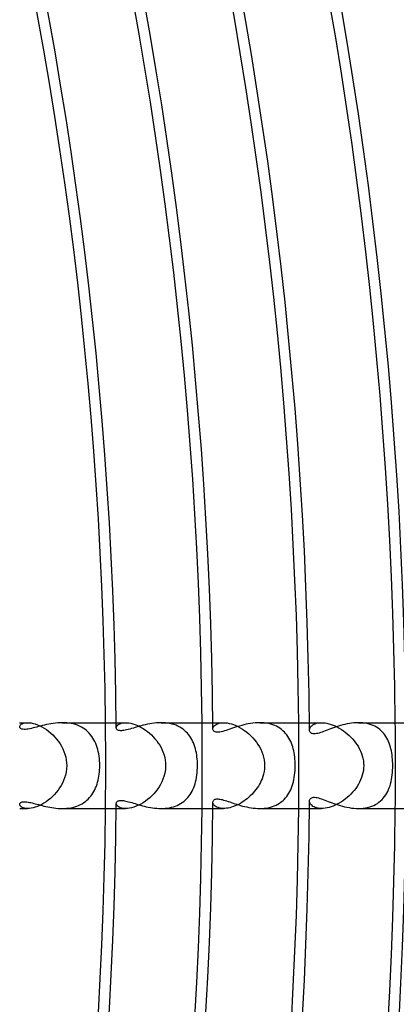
# Model space of a CAD drawing. Header units: millimetres. Extents: x -280 to 280, y -247 to 247.
# Tile 63 of 85: x 190 to 208, y -11 to 35. Entities that reach past the tile are written whole.
import ezdxf

# ---------------------------------------------------------------- set-up
doc = ezdxf.new("R2010")
doc.units = ezdxf.units.MM
doc.layers.add('HIDDEN', color=7, linetype='Continuous')
doc.layers.add('THICK', color=7, linetype='Continuous')

msp = doc.modelspace()

# ---------------------------------------------------------------- linework, layer by layer
at = {"layer": 'HIDDEN'}
for p, q in [((189.989, 2), (190.361, 2)), ((189.991, 1.807), (189.996, 1.837)), ((189.996, 1.837), (190.009, 1.867)), ((190.009, 1.867), (190.032, 1.896)), ((190.032, 1.896), (190.064, 1.924)), ((190.064, 1.924), (190.106, 1.949)), ((190.106, 1.949), (190.156, 1.97)), ((190.156, 1.97), (190.215, 1.986)), ((190.215, 1.986), (190.284, 1.996)), ((190.284, 1.996), (190.36, 2)), ((190.36, 2), (190.441, 1.996)), ((190.441, 1.996), (190.528, 1.985)), ((190.528, 1.985), (190.62, 1.966)), ((190.62, 1.966), (190.718, 1.939)), ((190.718, 1.939), (190.819, 1.902)), ((190.819, 1.902), (190.923, 1.858)), ((190.923, 1.858), (191.027, 1.805)), ((192.083, 1.998), (191.977, 2)), ((192.188, 1.991), (192.083, 1.998)), ((192.292, 1.979), (192.188, 1.991)), ((192.394, 1.962), (192.292, 1.979)), ((192.494, 1.939), (192.394, 1.962)), ((192.592, 1.911), (192.494, 1.939)), ((192.686, 1.878), (192.592, 1.911)), ((192.777, 1.839), (192.686, 1.878)), ((192.864, 1.795), (192.777, 1.839)), ((194.49, 2), (194.922, 2)), ((194.509, 1.827), (194.53, 1.86)), ((194.53, 1.86), (194.56, 1.892)), ((194.56, 1.892), (194.599, 1.921)), ((194.599, 1.921), (194.647, 1.947)), ((194.647, 1.947), (194.703, 1.969)), ((194.703, 1.969), (194.767, 1.986)), ((194.767, 1.986), (194.841, 1.996)), ((194.841, 1.996), (194.922, 2)), ((194.922, 2), (194.999, 1.997)), ((194.999, 1.997), (195.083, 1.987)), ((195.083, 1.987), (195.17, 1.971)), ((195.17, 1.971), (195.262, 1.947)), ((195.262, 1.947), (195.357, 1.916)), ((195.357, 1.916), (195.454, 1.878)), ((195.454, 1.878), (195.552, 1.833)), ((196.683, 1.998), (196.578, 2)), ((196.787, 1.991), (196.683, 1.998)), ((196.889, 1.978), (196.787, 1.991)), ((196.99, 1.961), (196.889, 1.978)), ((197.088, 1.938), (196.99, 1.961)), ((197.183, 1.91), (197.088, 1.938)), ((197.275, 1.877), (197.183, 1.91)), ((197.362, 1.838), (197.275, 1.877)), ((197.446, 1.795), (197.362, 1.838)), ((198.99, 2), (199.485, 2)), ((199.028, 1.818), (199.057, 1.854)), ((199.057, 1.854), (199.093, 1.887)), ((199.093, 1.887), (199.138, 1.918)), ((199.138, 1.918), (199.191, 1.945)), ((199.191, 1.945), (199.252, 1.968)), ((199.252, 1.968), (199.322, 1.985)), ((199.322, 1.985), (199.399, 1.996)), ((199.399, 1.996), (199.485, 2)), ((199.485, 2), (199.569, 1.997)), ((199.569, 1.997), (199.659, 1.986)), ((199.659, 1.986), (199.753, 1.968)), ((199.753, 1.968), (199.852, 1.943)), ((199.852, 1.943), (199.953, 1.909)), ((199.953, 1.909), (200.057, 1.868)), ((200.057, 1.868), (200.162, 1.819)), ((201.283, 1.998), (201.177, 2)), ((201.388, 1.99), (201.283, 1.998)), ((201.491, 1.977), (201.388, 1.99)), ((201.591, 1.958), (201.491, 1.977)), ((201.688, 1.934), (201.591, 1.958)), ((201.782, 1.905), (201.688, 1.934)), ((201.872, 1.871), (201.782, 1.905)), ((201.958, 1.831), (201.872, 1.871)), ((203.49, 2), (204.051, 2)), ((203.575, 1.835), (203.612, 1.869)), ((203.612, 1.869), (203.655, 1.9)), ((203.655, 1.9), (203.705, 1.928)), ((203.705, 1.928), (203.761, 1.953)), ((203.761, 1.953), (203.824, 1.972)), ((203.824, 1.972), (203.893, 1.987)), ((203.893, 1.987), (203.969, 1.997)), ((203.969, 1.997), (204.051, 2)), ((204.051, 2), (204.132, 1.997)), ((204.132, 1.997), (204.218, 1.988)), ((204.218, 1.988), (204.308, 1.972)), ((204.308, 1.972), (204.401, 1.95)), ((204.401, 1.95), (204.496, 1.922)), ((204.496, 1.922), (204.592, 1.887)), ((204.592, 1.887), (204.689, 1.846)), ((204.689, 1.846), (204.786, 1.799)), ((205.877, 1.998), (205.773, 2)), ((205.979, 1.99), (205.877, 1.998)), ((206.08, 1.977), (205.979, 1.99)), ((206.178, 1.958), (206.08, 1.977)), ((206.273, 1.934), (206.178, 1.958)), ((206.365, 1.905), (206.273, 1.934)), ((206.453, 1.871), (206.365, 1.905)), ((206.538, 1.831), (206.453, 1.871)), ((191.027, 1.805), (191.132, 1.744)), ((191.132, 1.744), (191.235, 1.675)), ((191.235, 1.675), (191.338, 1.599)), ((191.338, 1.599), (191.438, 1.516)), ((191.438, 1.516), (191.534, 1.426)), ((191.534, 1.426), (191.626, 1.331)), ((192.947, 1.747), (192.864, 1.795)), ((193.025, 1.693), (192.947, 1.747)), ((193.099, 1.636), (193.025, 1.693)), ((193.169, 1.573), (193.099, 1.636)), ((193.234, 1.507), (193.169, 1.573)), ((193.295, 1.436), (193.234, 1.507)), ((193.351, 1.362), (193.295, 1.436)), ((194.492, 1.761), (194.496, 1.794)), ((194.496, 1.794), (194.509, 1.827)), ((195.552, 1.833), (195.651, 1.781)), ((195.651, 1.781), (195.749, 1.722)), ((195.749, 1.722), (195.846, 1.657)), ((195.846, 1.657), (195.942, 1.586)), ((195.942, 1.586), (196.036, 1.509)), ((196.036, 1.509), (196.126, 1.427)), ((196.126, 1.427), (196.212, 1.34)), ((197.525, 1.747), (197.446, 1.795)), ((197.601, 1.695), (197.525, 1.747)), ((197.672, 1.638), (197.601, 1.695)), ((197.739, 1.577), (197.672, 1.638)), ((197.802, 1.512), (197.739, 1.577)), ((197.86, 1.443), (197.802, 1.512)), ((197.913, 1.371), (197.86, 1.443)), ((198.993, 1.709), (198.996, 1.745)), ((198.996, 1.745), (199.008, 1.782)), ((199.008, 1.782), (199.028, 1.818)), ((200.162, 1.819), (200.266, 1.763)), ((200.266, 1.763), (200.369, 1.701)), ((200.369, 1.701), (200.472, 1.631)), ((200.472, 1.631), (200.572, 1.555)), ((200.572, 1.555), (200.669, 1.473)), ((200.669, 1.473), (200.763, 1.386)), ((200.763, 1.386), (200.853, 1.293)), ((202.04, 1.787), (201.958, 1.831)), ((202.117, 1.738), (202.04, 1.787)), ((202.19, 1.684), (202.117, 1.738)), ((202.258, 1.627), (202.19, 1.684)), ((202.322, 1.565), (202.258, 1.627)), ((202.382, 1.5), (202.322, 1.565)), ((202.437, 1.431), (202.382, 1.5)), ((202.488, 1.359), (202.437, 1.431)), ((203.493, 1.651), (203.496, 1.687)), ((203.496, 1.687), (203.506, 1.725)), ((203.506, 1.725), (203.522, 1.762)), ((203.522, 1.762), (203.546, 1.799)), ((203.546, 1.799), (203.575, 1.835)), ((204.786, 1.799), (204.882, 1.747)), ((204.882, 1.747), (204.977, 1.689)), ((204.977, 1.689), (205.07, 1.626)), ((205.07, 1.626), (205.161, 1.558)), ((205.161, 1.558), (205.25, 1.485)), ((205.25, 1.485), (205.336, 1.409)), ((205.336, 1.409), (205.419, 1.328)), ((206.618, 1.786), (206.538, 1.831)), ((206.693, 1.737), (206.618, 1.786)), ((206.764, 1.683), (206.693, 1.737)), ((206.831, 1.625), (206.764, 1.683)), ((206.893, 1.563), (206.831, 1.625)), ((206.951, 1.497), (206.893, 1.563)), ((207.005, 1.428), (206.951, 1.497)), ((207.054, 1.355), (207.005, 1.428)), ((191.626, 1.331), (191.713, 1.23)), ((191.713, 1.23), (191.795, 1.124)), ((191.795, 1.124), (191.871, 1.013)), ((191.871, 1.013), (191.94, 0.898)), ((193.403, 1.284), (193.351, 1.362)), ((193.451, 1.203), (193.403, 1.284)), ((193.494, 1.119), (193.451, 1.203)), ((193.533, 1.032), (193.494, 1.119)), ((193.569, 0.943), (193.533, 1.032)), ((193.6, 0.85), (193.569, 0.943)), ((196.212, 1.34), (196.295, 1.248)), ((196.295, 1.248), (196.373, 1.151)), ((196.373, 1.151), (196.446, 1.05)), ((196.446, 1.05), (196.514, 0.945)), ((196.514, 0.945), (196.575, 0.837)), ((197.963, 1.296), (197.913, 1.371)), ((198.008, 1.218), (197.963, 1.296)), ((198.049, 1.137), (198.008, 1.218)), ((198.087, 1.053), (198.049, 1.137)), ((198.121, 0.966), (198.087, 1.053)), ((198.151, 0.877), (198.121, 0.966)), ((200.853, 1.293), (200.938, 1.195)), ((200.938, 1.195), (201.018, 1.093)), ((201.018, 1.093), (201.092, 0.986)), ((201.092, 0.986), (201.16, 0.874)), ((202.535, 1.284), (202.488, 1.359)), ((202.578, 1.205), (202.535, 1.284)), ((202.617, 1.125), (202.578, 1.205)), ((202.652, 1.041), (202.617, 1.125)), ((202.683, 0.955), (202.652, 1.041)), ((202.711, 0.867), (202.683, 0.955)), ((205.419, 1.328), (205.498, 1.243)), ((205.498, 1.243), (205.573, 1.155)), ((205.573, 1.155), (205.643, 1.064)), ((205.643, 1.064), (205.709, 0.97)), ((205.709, 0.97), (205.77, 0.872)), ((207.099, 1.28), (207.054, 1.355)), ((207.14, 1.202), (207.099, 1.28)), ((207.177, 1.121), (207.14, 1.202)), ((207.21, 1.038), (207.177, 1.121)), ((207.239, 0.953), (207.21, 1.038)), ((207.265, 0.866), (207.239, 0.953)), ((191.94, 0.898), (192.001, 0.778)), ((192.001, 0.778), (192.055, 0.655)), ((192.055, 0.655), (192.1, 0.528)), ((192.1, 0.528), (192.135, 0.399)), ((193.628, 0.754), (193.6, 0.85)), ((193.652, 0.655), (193.628, 0.754)), ((193.673, 0.552), (193.652, 0.655)), ((193.691, 0.446), (193.673, 0.552)), ((196.575, 0.837), (196.63, 0.724)), ((196.63, 0.724), (196.678, 0.609)), ((196.678, 0.609), (196.718, 0.491)), ((196.718, 0.491), (196.75, 0.371)), ((198.178, 0.786), (198.151, 0.877)), ((198.201, 0.693), (198.178, 0.786)), ((198.221, 0.597), (198.201, 0.693)), ((198.238, 0.5), (198.221, 0.597)), ((198.251, 0.401), (198.238, 0.5)), ((201.16, 0.874), (201.221, 0.758)), ((201.221, 0.758), (201.275, 0.639)), ((201.275, 0.639), (201.32, 0.515)), ((201.32, 0.515), (201.356, 0.389)), ((202.736, 0.777), (202.711, 0.867)), ((202.757, 0.685), (202.736, 0.777)), ((202.775, 0.591), (202.757, 0.685)), ((202.791, 0.495), (202.775, 0.591)), ((202.803, 0.397), (202.791, 0.495)), ((205.77, 0.872), (205.825, 0.771)), ((205.825, 0.771), (205.875, 0.667)), ((205.875, 0.667), (205.918, 0.56)), ((205.918, 0.56), (205.954, 0.451)), ((207.288, 0.777), (207.265, 0.866)), ((207.308, 0.686), (207.288, 0.777)), ((207.325, 0.593), (207.308, 0.686)), ((207.339, 0.497), (207.325, 0.593)), ((207.35, 0.4), (207.339, 0.497)), ((192.135, 0.399), (192.161, 0.267)), ((192.161, 0.267), (192.177, 0.135)), ((192.182, 0), (192.175, -0.155)), ((192.177, 0.135), (192.182, 0)), ((193.704, 0.336), (193.691, 0.446)), ((193.714, 0.225), (193.704, 0.336)), ((193.72, 0.112), (193.714, 0.225)), ((193.721, 0), (193.72, 0.112)), ((193.72, -0.1), (193.721, 0)), ((196.75, 0.371), (196.773, 0.249)), ((196.773, 0.249), (196.787, 0.125)), ((196.791, 0), (196.781, -0.185)), ((196.787, 0.125), (196.791, 0)), ((198.262, 0.302), (198.251, 0.401)), ((198.269, 0.202), (198.262, 0.302)), ((198.273, 0.101), (198.269, 0.202)), ((198.275, 0), (198.273, 0.101)), ((198.273, -0.117), (198.275, 0)), ((201.356, 0.389), (201.382, 0.261)), ((201.382, 0.261), (201.398, 0.131)), ((201.404, 0), (201.397, -0.146)), ((201.398, 0.131), (201.404, 0)), ((202.812, 0.298), (202.803, 0.397)), ((202.819, 0.199), (202.812, 0.298)), ((202.823, 0.099), (202.819, 0.199)), ((202.824, 0), (202.823, 0.099)), ((202.823, -0.112), (202.824, 0)), ((205.954, 0.451), (205.982, 0.341)), ((205.982, 0.341), (206.003, 0.229)), ((206.003, 0.229), (206.016, 0.115)), ((206.016, 0.115), (206.02, 0)), ((206.02, 0), (206.016, -0.115)), ((207.359, 0.301), (207.35, 0.4)), ((207.365, 0.2), (207.359, 0.301)), ((207.369, 0.1), (207.365, 0.2)), ((207.37, 0), (207.369, 0.1)), ((207.369, -0.109), (207.37, 0)), ((192.125, -0.442), (192.085, -0.574)), ((192.155, -0.302), (192.125, -0.442)), ((192.175, -0.155), (192.155, -0.302)), ((193.683, -0.495), (193.697, -0.398)), ((193.697, -0.398), (193.708, -0.299)), ((193.708, -0.299), (193.716, -0.2)), ((193.716, -0.2), (193.72, -0.1)), ((196.753, -0.354), (196.713, -0.506)), ((196.781, -0.185), (196.753, -0.354)), ((198.228, -0.558), (198.244, -0.454)), ((198.244, -0.454), (198.257, -0.345)), ((198.257, -0.345), (198.267, -0.233)), ((198.267, -0.233), (198.273, -0.117)), ((201.353, -0.403), (201.321, -0.513)), ((201.379, -0.281), (201.353, -0.403)), ((201.397, -0.146), (201.379, -0.281)), ((202.782, -0.55), (202.797, -0.444)), ((202.797, -0.444), (202.809, -0.334)), ((202.809, -0.334), (202.818, -0.223)), ((202.818, -0.223), (202.823, -0.112)), ((205.954, -0.45), (205.918, -0.558)), ((205.983, -0.34), (205.954, -0.45)), ((206.003, -0.228), (205.983, -0.34)), ((206.016, -0.115), (206.003, -0.228)), ((207.333, -0.541), (207.346, -0.436)), ((207.346, -0.436), (207.357, -0.328)), ((207.357, -0.328), (207.364, -0.219)), ((207.364, -0.219), (207.369, -0.109)), ((191.983, -0.816), (191.92, -0.931)), ((192.038, -0.697), (191.983, -0.816)), ((192.085, -0.574), (192.038, -0.697)), ((193.564, -0.956), (193.594, -0.868)), ((193.594, -0.868), (193.621, -0.778)), ((193.621, -0.778), (193.645, -0.686)), ((193.645, -0.686), (193.666, -0.592)), ((193.666, -0.592), (193.683, -0.495)), ((196.553, -0.878), (196.484, -0.993)), ((196.614, -0.76), (196.553, -0.878)), ((196.667, -0.638), (196.614, -0.76)), ((196.713, -0.506), (196.667, -0.638)), ((198.132, -0.936), (198.16, -0.847)), ((198.16, -0.847), (198.186, -0.755)), ((198.186, -0.755), (198.209, -0.659)), ((198.209, -0.659), (198.228, -0.558)), ((201.161, -0.873), (201.11, -0.957)), ((201.207, -0.787), (201.161, -0.873)), ((201.249, -0.7), (201.207, -0.787)), ((201.286, -0.61), (201.249, -0.7)), ((201.321, -0.513), (201.286, -0.61)), ((202.686, -0.946), (202.716, -0.852)), ((202.716, -0.852), (202.741, -0.754)), ((202.741, -0.754), (202.763, -0.654)), ((202.763, -0.654), (202.782, -0.55)), ((205.771, -0.869), (205.711, -0.967)), ((205.827, -0.768), (205.771, -0.869)), ((205.876, -0.664), (205.827, -0.768)), ((205.918, -0.558), (205.876, -0.664)), ((207.244, -0.94), (207.271, -0.844)), ((207.271, -0.844), (207.295, -0.746)), ((207.295, -0.746), (207.316, -0.645)), ((207.316, -0.645), (207.333, -0.541)), ((191.608, -1.35), (191.517, -1.442)), ((191.695, -1.253), (191.608, -1.35)), ((191.776, -1.15), (191.695, -1.253)), ((191.851, -1.043), (191.776, -1.15)), ((191.92, -0.931), (191.851, -1.043)), ((193.303, -1.427), (193.356, -1.356)), ((193.356, -1.356), (193.405, -1.282)), ((193.405, -1.282), (193.45, -1.204)), ((193.45, -1.204), (193.492, -1.124)), ((193.492, -1.124), (193.529, -1.042)), ((193.529, -1.042), (193.564, -0.956)), ((196.24, -1.31), (196.147, -1.406)), ((196.327, -1.209), (196.24, -1.31)), ((196.409, -1.103), (196.327, -1.209)), ((196.484, -0.993), (196.409, -1.103)), ((197.882, -1.415), (197.933, -1.343)), ((197.933, -1.343), (197.98, -1.267)), ((197.98, -1.267), (198.024, -1.189)), ((198.024, -1.189), (198.063, -1.107)), ((198.063, -1.107), (198.099, -1.023)), ((198.099, -1.023), (198.132, -0.936)), ((200.806, -1.343), (200.736, -1.412)), ((200.873, -1.271), (200.806, -1.343)), ((200.937, -1.196), (200.873, -1.271)), ((200.998, -1.119), (200.937, -1.196)), ((201.056, -1.039), (200.998, -1.119)), ((201.11, -0.957), (201.056, -1.039)), ((202.43, -1.44), (202.483, -1.366)), ((202.483, -1.366), (202.532, -1.288)), ((202.532, -1.288), (202.577, -1.207)), ((202.577, -1.207), (202.617, -1.123)), ((202.617, -1.123), (202.654, -1.036)), ((202.654, -1.036), (202.686, -0.946)), ((205.421, -1.326), (205.339, -1.407)), ((205.5, -1.242), (205.421, -1.326)), ((205.574, -1.154), (205.5, -1.242)), ((205.645, -1.062), (205.574, -1.154)), ((205.711, -0.967), (205.645, -1.062)), ((206.991, -1.447), (207.044, -1.37)), ((207.044, -1.37), (207.093, -1.291)), ((207.093, -1.291), (207.137, -1.208)), ((207.137, -1.208), (207.177, -1.121)), ((207.177, -1.121), (207.212, -1.032)), ((207.212, -1.032), (207.244, -0.94)), ((189.996, -1.837), (189.991, -1.807)), ((191.018, -1.809), (190.915, -1.861)), ((191.122, -1.75), (191.018, -1.809)), ((191.224, -1.683), (191.122, -1.75)), ((191.325, -1.609), (191.224, -1.683)), ((191.423, -1.529), (191.325, -1.609)), ((191.517, -1.442), (191.423, -1.529)), ((192.735, -1.858), (192.82, -1.819)), ((192.82, -1.819), (192.9, -1.775)), ((192.9, -1.775), (192.977, -1.727)), ((192.977, -1.727), (193.05, -1.675)), ((193.05, -1.675), (193.119, -1.619)), ((193.119, -1.619), (193.184, -1.559)), ((193.184, -1.559), (193.245, -1.494)), ((193.245, -1.494), (193.303, -1.427)), ((194.497, -1.798), (194.492, -1.761)), ((194.513, -1.835), (194.497, -1.798)), ((194.54, -1.872), (194.513, -1.835)), ((195.63, -1.792), (195.522, -1.848)), ((195.739, -1.729), (195.63, -1.792)), ((195.846, -1.658), (195.739, -1.729)), ((195.95, -1.58), (195.846, -1.658)), ((196.05, -1.496), (195.95, -1.58)), ((196.147, -1.406), (196.05, -1.496)), ((197.328, -1.854), (197.411, -1.814)), ((197.411, -1.814), (197.49, -1.77)), ((197.49, -1.77), (197.565, -1.721)), ((197.565, -1.721), (197.637, -1.667)), ((197.637, -1.667), (197.704, -1.61)), ((197.704, -1.61), (197.767, -1.548)), ((197.767, -1.548), (197.826, -1.483)), ((197.826, -1.483), (197.882, -1.415)), ((198.995, -1.74), (198.993, -1.709)), ((199.004, -1.772), (198.995, -1.74)), ((199.019, -1.803), (199.004, -1.772)), ((199.04, -1.834), (199.019, -1.803)), ((199.067, -1.864), (199.04, -1.834)), ((200.189, -1.806), (200.106, -1.846)), ((200.271, -1.761), (200.189, -1.806)), ((200.352, -1.712), (200.271, -1.761)), ((200.433, -1.658), (200.352, -1.712)), ((200.512, -1.602), (200.433, -1.658)), ((200.589, -1.542), (200.512, -1.602)), ((200.663, -1.478), (200.589, -1.542)), ((200.736, -1.412), (200.663, -1.478)), ((201.939, -1.84), (202.022, -1.797)), ((202.022, -1.797), (202.101, -1.748)), ((202.101, -1.748), (202.176, -1.695)), ((202.176, -1.695), (202.246, -1.638)), ((202.246, -1.638), (202.312, -1.576)), ((202.312, -1.576), (202.373, -1.51)), ((202.373, -1.51), (202.43, -1.44)), ((203.496, -1.687), (203.493, -1.651)), ((203.506, -1.724), (203.496, -1.687)), ((203.522, -1.761), (203.506, -1.724)), ((203.545, -1.798), (203.522, -1.761)), ((203.575, -1.834), (203.545, -1.798)), ((203.611, -1.868), (203.575, -1.834)), ((204.787, -1.798), (204.69, -1.845)), ((204.883, -1.746), (204.787, -1.798)), ((204.979, -1.687), (204.883, -1.746)), ((205.073, -1.624), (204.979, -1.687)), ((205.164, -1.556), (205.073, -1.624)), ((205.253, -1.483), (205.164, -1.556)), ((205.339, -1.407), (205.253, -1.483)), ((206.484, -1.857), (206.571, -1.813)), ((206.571, -1.813), (206.654, -1.764)), ((206.654, -1.764), (206.731, -1.709)), ((206.731, -1.709), (206.803, -1.65)), ((206.803, -1.65), (206.871, -1.587)), ((206.871, -1.587), (206.933, -1.519)), ((206.933, -1.519), (206.991, -1.447)), ((189.99, -2), (190.361, -2)), ((190.01, -1.867), (189.996, -1.837)), ((190.032, -1.896), (190.01, -1.867)), ((190.065, -1.924), (190.032, -1.896)), ((190.106, -1.949), (190.065, -1.924)), ((190.156, -1.97), (190.106, -1.949)), ((190.216, -1.986), (190.156, -1.97)), ((190.284, -1.996), (190.216, -1.986)), ((190.36, -2), (190.284, -1.996)), ((190.44, -1.997), (190.36, -2)), ((190.526, -1.986), (190.44, -1.997)), ((190.618, -1.967), (190.526, -1.986)), ((190.714, -1.94), (190.618, -1.967)), ((190.814, -1.904), (190.714, -1.94)), ((190.915, -1.861), (190.814, -1.904)), ((191.976, -2), (192.075, -1.998)), ((192.075, -1.998), (192.174, -1.992)), ((192.174, -1.992), (192.272, -1.981)), ((192.272, -1.981), (192.369, -1.966)), ((192.369, -1.966), (192.464, -1.946)), ((192.464, -1.946), (192.557, -1.922)), ((192.557, -1.922), (192.648, -1.892)), ((192.648, -1.892), (192.735, -1.858)), ((194.49, -2), (194.922, -2)), ((194.578, -1.906), (194.54, -1.872)), ((194.626, -1.937), (194.578, -1.906)), ((194.685, -1.963), (194.626, -1.937)), ((194.754, -1.983), (194.685, -1.963)), ((194.833, -1.996), (194.754, -1.983)), ((194.922, -2), (194.833, -1.996)), ((195.01, -1.996), (194.922, -2)), ((195.104, -1.984), (195.01, -1.996)), ((195.204, -1.963), (195.104, -1.984)), ((195.308, -1.933), (195.204, -1.963)), ((195.414, -1.895), (195.308, -1.933)), ((195.522, -1.848), (195.414, -1.895)), ((196.577, -2), (196.676, -1.998)), ((196.676, -1.998), (196.774, -1.992)), ((196.774, -1.992), (196.872, -1.981)), ((196.872, -1.981), (196.968, -1.965)), ((196.968, -1.965), (197.062, -1.945)), ((197.062, -1.945), (197.154, -1.919)), ((197.154, -1.919), (197.243, -1.889)), ((197.243, -1.889), (197.328, -1.854)), ((198.99, -2), (199.485, -2)), ((199.099, -1.892), (199.067, -1.864)), ((199.138, -1.918), (199.099, -1.892)), ((199.182, -1.941), (199.138, -1.918)), ((199.232, -1.961), (199.182, -1.941)), ((199.287, -1.978), (199.232, -1.961)), ((199.348, -1.99), (199.287, -1.978)), ((199.414, -1.997), (199.348, -1.99)), ((199.485, -2), (199.414, -1.997)), ((199.554, -1.998), (199.485, -2)), ((199.627, -1.991), (199.554, -1.998)), ((199.703, -1.979), (199.627, -1.991)), ((199.78, -1.962), (199.703, -1.979)), ((199.86, -1.94), (199.78, -1.962)), ((199.942, -1.913), (199.86, -1.94)), ((200.024, -1.882), (199.942, -1.913)), ((200.106, -1.846), (200.024, -1.882)), ((201.175, -2), (201.277, -1.998)), ((201.277, -1.998), (201.377, -1.991)), ((201.377, -1.991), (201.477, -1.979)), ((201.477, -1.979), (201.575, -1.962)), ((201.575, -1.962), (201.671, -1.939)), ((201.671, -1.939), (201.763, -1.911)), ((201.763, -1.911), (201.853, -1.879)), ((201.853, -1.879), (201.939, -1.84)), ((203.49, -2), (204.051, -2)), ((203.654, -1.9), (203.611, -1.868)), ((203.704, -1.928), (203.654, -1.9)), ((203.76, -1.952), (203.704, -1.928)), ((203.824, -1.972), (203.76, -1.952)), ((203.893, -1.987), (203.824, -1.972)), ((203.969, -1.997), (203.893, -1.987)), ((204.051, -2), (203.969, -1.997)), ((204.133, -1.997), (204.051, -2)), ((204.219, -1.988), (204.133, -1.997)), ((204.309, -1.972), (204.219, -1.988)), ((204.402, -1.95), (204.309, -1.972)), ((204.497, -1.921), (204.402, -1.95)), ((204.594, -1.886), (204.497, -1.921)), ((204.69, -1.845), (204.594, -1.886)), ((205.773, -2), (205.882, -1.997)), ((205.882, -1.997), (205.99, -1.989)), ((205.99, -1.989), (206.095, -1.974)), ((206.095, -1.974), (206.198, -1.954)), ((206.198, -1.954), (206.297, -1.927)), ((206.297, -1.927), (206.393, -1.895)), ((206.393, -1.895), (206.484, -1.857))]:
    msp.add_line(p, q, dxfattribs=at)
for radius, start, end in [(194, 0, 0.59066), (198.5, 0, 0.57731), (203, 0, 0.56448), (207.5, 0, 0.55227), (194, 359.40934, 0), (198.5, 359.42269, 0), (203, 359.43552, 0), (207.5, 359.44773, 0)]:
    msp.add_arc((0, 0), radius, start, end, dxfattribs=at)
at = {"layer": 'THICK'}
for p, q in [((190.959, 1.843), (190.87, 1.82)), ((191.052, 1.867), (190.959, 1.843)), ((191.147, 1.89), (191.052, 1.867)), ((191.245, 1.912), (191.147, 1.89)), ((191.345, 1.933), (191.245, 1.912)), ((191.446, 1.951), (191.345, 1.933)), ((191.55, 1.968), (191.446, 1.951)), ((191.655, 1.981), (191.55, 1.968)), ((191.761, 1.991), (191.655, 1.981)), ((191.869, 1.998), (191.761, 1.991)), ((191.977, 2), (191.869, 1.998)), ((191.977, 2), (194.49, 2)), ((195.648, 1.856), (195.553, 1.83)), ((195.745, 1.882), (195.648, 1.856)), ((195.844, 1.906), (195.745, 1.882)), ((195.944, 1.928), (195.844, 1.906)), ((196.047, 1.948), (195.944, 1.928)), ((196.151, 1.966), (196.047, 1.948)), ((196.257, 1.98), (196.151, 1.966)), ((196.364, 1.991), (196.257, 1.98)), ((196.471, 1.998), (196.364, 1.991)), ((196.578, 2), (196.471, 1.998)), ((196.579, 2), (198.99, 2)), ((200.234, 1.843), (200.137, 1.814)), ((200.333, 1.872), (200.234, 1.843)), ((200.435, 1.898), (200.333, 1.872)), ((200.538, 1.923), (200.435, 1.898)), ((200.642, 1.945), (200.538, 1.923)), ((200.748, 1.964), (200.642, 1.945)), ((200.855, 1.979), (200.748, 1.964)), ((200.962, 1.99), (200.855, 1.979)), ((201.069, 1.998), (200.962, 1.99)), ((201.177, 2), (201.069, 1.998)), ((201.177, 2), (203.49, 2)), ((204.847, 1.839), (204.752, 1.808)), ((204.945, 1.869), (204.847, 1.839)), ((205.045, 1.896), (204.945, 1.869)), ((205.146, 1.922), (205.045, 1.896)), ((205.249, 1.944), (205.146, 1.922)), ((205.353, 1.963), (205.249, 1.944)), ((205.457, 1.979), (205.353, 1.963)), ((205.562, 1.99), (205.457, 1.979)), ((205.668, 1.998), (205.562, 1.99)), ((205.773, 2), (205.668, 1.998)), ((205.773, 2), (207.99, 2)), ((189.996, 1.78), (189.991, 1.807)), ((190.008, 1.755), (189.996, 1.78)), ((190.029, 1.733), (190.008, 1.755)), ((190.059, 1.714), (190.029, 1.733)), ((190.096, 1.7), (190.059, 1.714)), ((190.141, 1.691), (190.096, 1.7)), ((190.195, 1.686), (190.141, 1.691)), ((190.256, 1.687), (190.195, 1.686)), ((190.322, 1.694), (190.256, 1.687)), ((190.393, 1.704), (190.322, 1.694)), ((190.466, 1.718), (190.393, 1.704)), ((190.542, 1.735), (190.466, 1.718)), ((190.62, 1.754), (190.542, 1.735)), ((190.7, 1.775), (190.62, 1.754)), ((190.783, 1.797), (190.7, 1.775)), ((190.87, 1.82), (190.783, 1.797)), ((194.495, 1.735), (194.492, 1.761)), ((194.504, 1.711), (194.495, 1.735)), ((194.519, 1.689), (194.504, 1.711)), ((194.54, 1.669), (194.519, 1.689)), ((194.566, 1.653), (194.54, 1.669)), ((194.598, 1.64), (194.566, 1.653)), ((194.636, 1.631), (194.598, 1.64)), ((194.68, 1.626), (194.636, 1.631)), ((194.73, 1.625), (194.68, 1.626)), ((194.784, 1.629), (194.73, 1.625)), ((194.843, 1.636), (194.784, 1.629)), ((194.907, 1.648), (194.843, 1.636)), ((194.975, 1.663), (194.907, 1.648)), ((195.047, 1.681), (194.975, 1.663)), ((195.123, 1.702), (195.047, 1.681)), ((195.203, 1.726), (195.123, 1.702)), ((195.286, 1.75), (195.203, 1.726)), ((195.372, 1.776), (195.286, 1.75)), ((195.462, 1.803), (195.372, 1.776)), ((195.553, 1.83), (195.462, 1.803)), ((198.996, 1.681), (198.993, 1.709)), ((199.005, 1.654), (198.996, 1.681)), ((199.02, 1.628), (199.005, 1.654)), ((199.041, 1.605), (199.02, 1.628)), ((199.069, 1.586), (199.041, 1.605)), ((199.105, 1.571), (199.069, 1.586)), ((199.147, 1.561), (199.105, 1.571)), ((199.197, 1.556), (199.147, 1.561)), ((199.252, 1.557), (199.197, 1.556)), ((199.314, 1.564), (199.252, 1.557)), ((199.381, 1.576), (199.314, 1.564)), ((199.453, 1.593), (199.381, 1.576)), ((199.528, 1.614), (199.453, 1.593)), ((199.607, 1.638), (199.528, 1.614)), ((199.689, 1.664), (199.607, 1.638)), ((199.774, 1.693), (199.689, 1.664)), ((199.861, 1.722), (199.774, 1.693)), ((199.95, 1.753), (199.861, 1.722)), ((200.042, 1.783), (199.95, 1.753)), ((200.137, 1.814), (200.042, 1.783)), ((203.496, 1.62), (203.493, 1.651)), ((203.504, 1.591), (203.496, 1.62)), ((203.518, 1.564), (203.504, 1.591)), ((203.536, 1.54), (203.518, 1.564)), ((203.56, 1.519), (203.536, 1.54)), ((203.59, 1.502), (203.56, 1.519)), ((203.624, 1.489), (203.59, 1.502)), ((203.664, 1.481), (203.624, 1.489)), ((203.71, 1.478), (203.664, 1.481)), ((203.76, 1.48), (203.71, 1.478)), ((203.815, 1.488), (203.76, 1.48)), ((203.874, 1.499), (203.815, 1.488)), ((203.938, 1.516), (203.874, 1.499)), ((204.005, 1.536), (203.938, 1.516)), ((204.076, 1.56), (204.005, 1.536)), ((204.151, 1.586), (204.076, 1.56)), ((204.229, 1.615), (204.151, 1.586)), ((204.309, 1.646), (204.229, 1.615)), ((204.393, 1.678), (204.309, 1.646)), ((204.479, 1.71), (204.393, 1.678)), ((204.567, 1.743), (204.479, 1.71)), ((204.658, 1.776), (204.567, 1.743)), ((204.752, 1.808), (204.658, 1.776)), ((189.991, -1.807), (189.994, -1.787)), ((189.994, -1.787), (190.001, -1.767)), ((190.001, -1.767), (190.013, -1.749)), ((190.013, -1.749), (190.029, -1.733)), ((190.029, -1.733), (190.051, -1.718)), ((190.051, -1.718), (190.076, -1.706)), ((190.076, -1.706), (190.107, -1.697)), ((190.107, -1.697), (190.142, -1.691)), ((190.142, -1.691), (190.181, -1.687)), ((190.181, -1.687), (190.225, -1.686)), ((190.225, -1.686), (190.273, -1.689)), ((190.273, -1.689), (190.326, -1.694)), ((190.326, -1.694), (190.382, -1.702)), ((190.382, -1.702), (190.442, -1.713)), ((190.442, -1.713), (190.506, -1.727)), ((190.506, -1.727), (190.573, -1.743)), ((190.573, -1.743), (190.643, -1.76)), ((190.643, -1.76), (190.716, -1.779)), ((190.716, -1.779), (190.793, -1.799)), ((190.793, -1.799), (190.872, -1.82)), ((190.872, -1.82), (190.953, -1.842)), ((194.492, -1.761), (194.494, -1.738)), ((194.494, -1.738), (194.501, -1.717)), ((194.501, -1.717), (194.513, -1.697)), ((194.513, -1.697), (194.529, -1.678)), ((194.529, -1.678), (194.55, -1.662)), ((194.55, -1.662), (194.575, -1.649)), ((194.575, -1.649), (194.605, -1.638)), ((194.605, -1.638), (194.639, -1.63)), ((194.639, -1.63), (194.679, -1.626)), ((194.679, -1.626), (194.722, -1.625)), ((194.722, -1.625), (194.77, -1.627)), ((194.77, -1.627), (194.822, -1.633)), ((194.822, -1.633), (194.878, -1.642)), ((194.878, -1.642), (194.937, -1.654)), ((194.937, -1.654), (195.001, -1.669)), ((195.001, -1.669), (195.068, -1.687)), ((195.068, -1.687), (195.138, -1.707)), ((195.138, -1.707), (195.211, -1.728)), ((195.211, -1.728), (195.287, -1.751)), ((195.287, -1.751), (195.366, -1.774)), ((195.366, -1.774), (195.447, -1.799)), ((195.447, -1.799), (195.531, -1.823)), ((195.531, -1.823), (195.617, -1.848)), ((198.993, -1.709), (198.995, -1.684)), ((198.995, -1.684), (199.002, -1.66)), ((199.002, -1.66), (199.013, -1.638)), ((199.013, -1.638), (199.029, -1.617)), ((199.029, -1.617), (199.049, -1.599)), ((199.049, -1.599), (199.073, -1.584)), ((199.073, -1.584), (199.102, -1.572)), ((199.102, -1.572), (199.136, -1.563)), ((199.136, -1.563), (199.174, -1.557)), ((199.174, -1.557), (199.217, -1.556)), ((199.217, -1.556), (199.265, -1.558)), ((199.265, -1.558), (199.316, -1.564)), ((199.316, -1.564), (199.371, -1.574)), ((199.371, -1.574), (199.43, -1.587)), ((199.43, -1.587), (199.493, -1.604)), ((199.493, -1.604), (199.559, -1.623)), ((199.559, -1.623), (199.629, -1.645)), ((199.629, -1.645), (199.701, -1.668)), ((199.701, -1.668), (199.777, -1.694)), ((199.777, -1.694), (199.855, -1.721)), ((199.855, -1.721), (199.936, -1.748)), ((199.936, -1.748), (200.019, -1.776)), ((200.019, -1.776), (200.105, -1.804)), ((200.105, -1.804), (200.194, -1.831)), ((200.194, -1.831), (200.285, -1.858)), ((203.493, -1.651), (203.496, -1.618)), ((203.496, -1.618), (203.505, -1.588)), ((203.505, -1.588), (203.52, -1.56)), ((203.52, -1.56), (203.541, -1.535)), ((203.541, -1.535), (203.567, -1.514)), ((203.567, -1.514), (203.599, -1.498)), ((203.599, -1.498), (203.637, -1.486)), ((203.637, -1.486), (203.682, -1.479)), ((203.682, -1.479), (203.731, -1.479)), ((203.731, -1.479), (203.786, -1.483)), ((203.786, -1.483), (203.846, -1.493)), ((203.846, -1.493), (203.911, -1.508)), ((203.911, -1.508), (203.98, -1.528)), ((203.98, -1.528), (204.052, -1.551)), ((204.052, -1.551), (204.127, -1.578)), ((204.127, -1.578), (204.205, -1.606)), ((204.205, -1.606), (204.286, -1.637)), ((204.286, -1.637), (204.368, -1.668)), ((204.368, -1.668), (204.453, -1.701)), ((204.453, -1.701), (204.542, -1.734)), ((204.542, -1.734), (204.633, -1.767)), ((204.633, -1.767), (204.727, -1.8)), ((204.727, -1.8), (204.824, -1.832)), ((204.824, -1.832), (204.923, -1.862)), ((190.953, -1.842), (191.037, -1.863)), ((191.037, -1.863), (191.123, -1.884)), ((191.123, -1.884), (191.212, -1.905)), ((191.212, -1.905), (191.302, -1.924)), ((191.302, -1.924), (191.395, -1.942)), ((191.395, -1.942), (191.488, -1.958)), ((191.488, -1.958), (191.584, -1.972)), ((191.584, -1.972), (191.68, -1.984)), ((191.68, -1.984), (191.778, -1.993)), ((191.778, -1.993), (191.877, -1.998)), ((191.877, -1.998), (191.976, -2)), ((191.977, -2), (194.49, -2)), ((195.617, -1.848), (195.705, -1.872)), ((195.705, -1.872), (195.796, -1.895)), ((195.796, -1.895), (195.889, -1.916)), ((195.889, -1.916), (195.983, -1.936)), ((195.983, -1.936), (196.079, -1.954)), ((196.079, -1.954), (196.177, -1.97)), ((196.177, -1.97), (196.276, -1.982)), ((196.276, -1.982), (196.376, -1.992)), ((196.376, -1.992), (196.476, -1.998)), ((196.476, -1.998), (196.577, -2)), ((196.579, -2), (198.99, -2)), ((200.285, -1.858), (200.378, -1.884)), ((200.378, -1.884), (200.472, -1.908)), ((200.472, -1.908), (200.569, -1.93)), ((200.569, -1.93), (200.668, -1.95)), ((200.668, -1.95), (200.768, -1.967)), ((200.768, -1.967), (200.868, -1.981)), ((200.868, -1.981), (200.97, -1.991)), ((200.97, -1.991), (201.073, -1.998)), ((201.073, -1.998), (201.175, -2)), ((201.177, -2), (203.49, -2)), ((204.923, -1.862), (205.025, -1.891)), ((205.025, -1.891), (205.128, -1.917)), ((205.128, -1.917), (205.234, -1.941)), ((205.234, -1.941), (205.34, -1.961)), ((205.34, -1.961), (205.448, -1.978)), ((205.448, -1.978), (205.556, -1.99)), ((205.556, -1.99), (205.665, -1.997)), ((205.665, -1.997), (205.773, -2)), ((205.774, -2), (207.99, -2))]:
    msp.add_line(p, q, dxfattribs=at)
for radius, start, end in [(240, 0.47745, 59.52252), (236, 0.43648, 59.56349), (234.5, 0.48868, 59.51135), (230.5, 0.2729, 59.72713), (230, 0.49824, 59.50178), (226, 0.31043, 59.68954), (225.5, 0.50816, 59.49181), (221.5, 0.34486, 59.65516), (221, 0.51853, 59.4815), (217, 0.37701, 59.62296), (216.5, 0.5293, 59.47073), (212.5, 0.40749, 59.59248), (212, 0.54053, 59.45944), (208, 0.43665, 59.56332), (207.5, 0.55227, 59.44775), (203.5, 0.46478, 59.53519), (203, 0.56448, 59.43549), (199, 0.49211, 59.50785), (198.5, 0.57731, 59.42271), (194.5, 0.51876, 59.48121), (194, 0.59066, 59.40931), (221.5, 300.34484, 359.65514), (226, 300.31046, 359.68957), (230.5, 300.27287, 359.7271), (194.5, 300.51879, 359.48124), (199, 300.49215, 359.50789), (203.5, 300.46481, 359.53522), (208, 300.43668, 359.56335), (212.5, 300.40752, 359.59251), (217, 300.37704, 359.62299), (236, 300.43651, 359.56352), (194, 300.59069, 359.40934), (198.5, 300.57729, 359.42269), (203, 300.56451, 359.43552), (207.5, 300.55225, 359.44773), (212, 300.54056, 359.45947), (216.5, 300.52927, 359.4707), (221, 300.5185, 359.48147), (225.5, 300.50819, 359.49184), (230, 300.49822, 359.50176), (234.5, 300.48865, 359.51132), (240, 300.47748, 359.52255)]:
    msp.add_arc((0, 0), radius, start, end, dxfattribs=at)

doc.saveas('drawing.dxf')
